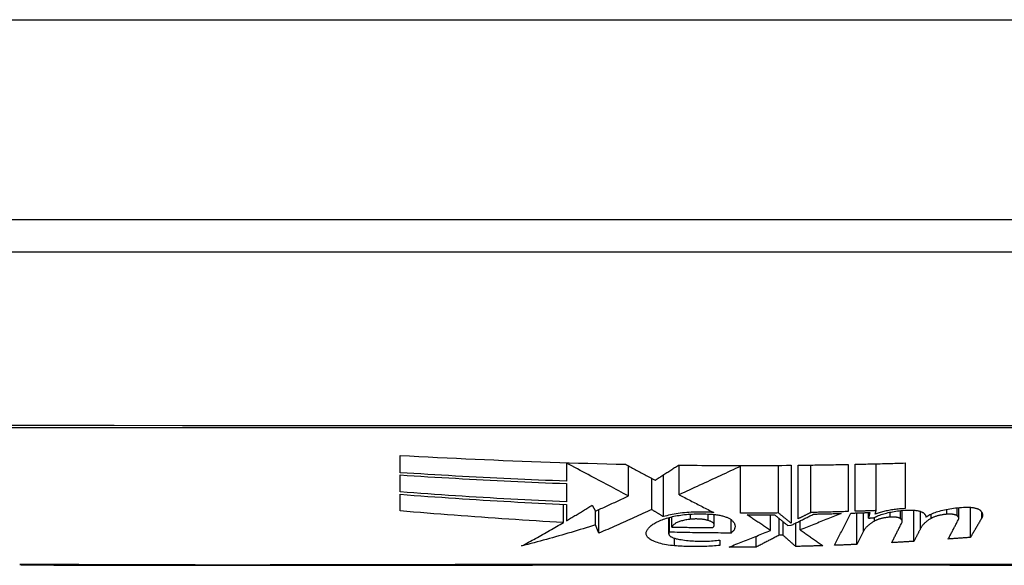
# Model space of a CAD drawing. Header units: inches. Extents: x 20 to 448, y 48 to 213.
# Tile 48 of 235: x 101.932 to 102.42, y 47.743 to 48.013. Entities that reach past the tile are written whole.
import ezdxf

# ---------------------------------------------------------------- set-up
doc = ezdxf.new("R2010")
doc.units = ezdxf.units.IN
doc.header["$MEASUREMENT"] = 0
doc.layers.add('Visible Edges(ANSI)', color=7, linetype='Continuous', lineweight=25)
doc.layers.add('Visible Tangent Edges(ANSI)', color=7, linetype='Continuous', lineweight=25)

msp = doc.modelspace()

# ---------------------------------------------------------------- linework, layer by layer
at = {"layer": 'Visible Edges(ANSI)'}
for p, q in [((103.61423, 47.91435), (62.00923, 47.91435)), ((101.86054, 47.8986), (102.71791, 47.8986)), ((102.12073, 47.78929), (102.12073, 47.79788)), ((102.20298, 47.79407), (102.20298, 47.79424)), ((102.20298, 47.79407), (102.20298, 47.78511)), ((102.23373, 47.77778), (102.23373, 47.79266)), ((102.25873, 47.77842), (102.25873, 47.79303)), ((102.28923, 47.79249), (102.28923, 47.79285)), ((102.28923, 47.76927), (102.28923, 47.79249)), ((102.30798, 47.76937), (102.30798, 47.79292)), ((102.31423, 47.79297), (102.31423, 47.76432)), ((102.31773, 47.7665), (102.31773, 47.79301)), ((102.32399, 47.76962), (102.32399, 47.79308)), ((102.34248, 47.79339), (102.34248, 47.77008)), ((102.34598, 47.77019), (102.34598, 47.79346)), ((102.35623, 47.77054), (102.35623, 47.7937)), ((102.37073, 47.7941), (102.37073, 47.77151)), ((102.12073, 47.77976), (102.12073, 47.78818)), ((102.24523, 47.77104), (102.24523, 47.78652)), ((102.25101, 47.76756), (102.25101, 47.78824)), ((102.20298, 47.78392), (102.20298, 47.77485)), ((102.12073, 47.7704), (102.12073, 47.7786)), ((102.20154, 47.76466), (102.20154, 47.77364)), ((102.20298, 47.77358), (102.20298, 47.76551)), ((102.21573, 47.77322), (102.21735, 47.7703)), ((102.21738, 47.76346), (102.21738, 47.77031)), ((102.21904, 47.75938), (102.21904, 47.77106)), ((102.35578, 47.76877), (102.35623, 47.77054)), ((102.3692, 47.7652), (102.3692, 47.77062)), ((102.37498, 47.75533), (102.37498, 47.77074)), ((102.39719, 47.76676), (102.39719, 47.77205)), ((102.40297, 47.7573), (102.40297, 47.77217)), ((102.25365, 47.75908), (102.25365, 47.76711)), ((102.25398, 47.75986), (102.25398, 47.7672)), ((102.25523, 47.76243), (102.25523, 47.76751)), ((102.27619, 47.76344), (102.27619, 47.76861)), ((102.28448, 47.75944), (102.28448, 47.76608)), ((102.30398, 47.76073), (102.30398, 47.7685)), ((102.30823, 47.75833), (102.30823, 47.76669)), ((102.31873, 47.761), (102.31873, 47.76552)), ((102.34673, 47.75381), (102.34673, 47.76939)), ((102.35323, 47.76962), (102.35253, 47.76685)), ((102.35253, 47.76685), (102.35253, 47.76959)), ((102.37828, 47.76174), (102.37828, 47.77011)), ((102.38348, 47.7667), (102.38348, 47.76882)), ((102.21904, 47.75938), (102.21738, 47.76346)), ((102.31023, 47.75836), (102.31023, 47.76507)), ((102.31248, 47.76326), (102.31423, 47.76328)), ((102.31648, 47.75281), (102.31648, 47.7644)), ((102.27898, 47.75597), (102.27898, 47.75334)), ((102.29698, 47.75254), (102.29698, 47.7579)), ((102.31023, 47.75836), (102.30823, 47.75833)), ((102.35003, 47.76035), (102.34673, 47.75381))]:
    msp.add_line(p, q, dxfattribs=at)
at = {"layer": 'Visible Edges(ANSI)', "flags": 128}
for points in [[(102.12073, 47.79788), (102.12536, 47.79763), (102.13, 47.79738), (102.13463, 47.79713), (102.13927, 47.79689), (102.14391, 47.79666), (102.14855, 47.79643), (102.15319, 47.79621), (102.15783, 47.796), (102.16247, 47.79579), (102.16711, 47.79558), (102.17176, 47.79539), (102.1764, 47.7952), (102.18105, 47.79501), (102.1857, 47.79484), (102.19035, 47.79467), (102.195, 47.79451), (102.19966, 47.79435), (102.20432, 47.7942), (102.20897, 47.79406), (102.21362, 47.79393), (102.21828, 47.7938), (102.22293, 47.79368), (102.22758, 47.79357), (102.23223, 47.79347)], [(102.23373, 47.77778), (102.23253, 47.77841), (102.23133, 47.77904), (102.23013, 47.77968), (102.22891, 47.78033), (102.22769, 47.78097), (102.22647, 47.78162), (102.22523, 47.78228), (102.22399, 47.78294), (102.22274, 47.7836), (102.22148, 47.78426), (102.22021, 47.78494), (102.21894, 47.78561), (102.21766, 47.78629), (102.21637, 47.78697), (102.21507, 47.78766), (102.21376, 47.78836), (102.21244, 47.78905), (102.21112, 47.78975), (102.20979, 47.79046), (102.20844, 47.79117), (102.20709, 47.79189), (102.20573, 47.79261), (102.20436, 47.79334), (102.20298, 47.79407)], [(102.23223, 47.79347), (102.2328, 47.79316), (102.23339, 47.79284), (102.23398, 47.79253), (102.23457, 47.79221), (102.23516, 47.79189), (102.23576, 47.79157), (102.23637, 47.79125), (102.23698, 47.79093), (102.23758, 47.7906), (102.2382, 47.79027), (102.23881, 47.78994), (102.23943, 47.78961), (102.24005, 47.78928), (102.24067, 47.78895), (102.24129, 47.78862), (102.24191, 47.78829), (102.24254, 47.78795), (102.24316, 47.78762), (102.24379, 47.78729), (102.24441, 47.78695), (102.24503, 47.78662), (102.24566, 47.78629), (102.24628, 47.78595), (102.2469, 47.78562)], [(102.2469, 47.78562), (102.24739, 47.78593), (102.24787, 47.78624), (102.24835, 47.78654), (102.24883, 47.78685), (102.24932, 47.78716), (102.2498, 47.78747), (102.25028, 47.78777), (102.25076, 47.78808), (102.25125, 47.78839), (102.25173, 47.7887), (102.25221, 47.78901), (102.2527, 47.78932), (102.25318, 47.78963), (102.25366, 47.78994), (102.25414, 47.79025), (102.25463, 47.79056), (102.25511, 47.79087), (102.25559, 47.79117), (102.25607, 47.79148), (102.25655, 47.79179), (102.25703, 47.7921), (102.25751, 47.79241), (102.25799, 47.79272), (102.25848, 47.79303)], [(102.25848, 47.79303), (102.2608, 47.79301), (102.26312, 47.79298), (102.26544, 47.79296), (102.26777, 47.79294), (102.27009, 47.79292), (102.27241, 47.79291), (102.27473, 47.79289), (102.27706, 47.79288), (102.27938, 47.79287), (102.2817, 47.79286), (102.28403, 47.79286), (102.28635, 47.79285), (102.28867, 47.79285), (102.291, 47.79285), (102.29332, 47.79286), (102.29564, 47.79286), (102.29796, 47.79287), (102.30029, 47.79288), (102.30261, 47.79289), (102.30493, 47.7929), (102.30726, 47.79291), (102.30958, 47.79293), (102.3119, 47.79295), (102.31423, 47.79297)], [(102.28923, 47.79249), (102.28798, 47.7919), (102.28673, 47.79132), (102.28547, 47.79073), (102.28421, 47.79014), (102.28295, 47.78955), (102.28169, 47.78897), (102.28042, 47.78838), (102.27915, 47.78779), (102.27788, 47.7872), (102.2766, 47.78661), (102.27533, 47.78602), (102.27405, 47.78543), (102.27277, 47.78484), (102.27149, 47.78425), (102.27021, 47.78366), (102.26893, 47.78307), (102.26765, 47.78249), (102.26638, 47.7819), (102.2651, 47.78132), (102.26382, 47.78073), (102.26254, 47.78015), (102.26127, 47.77958), (102.26, 47.779), (102.25873, 47.77842)], [(102.31773, 47.79301), (102.31876, 47.79302), (102.31979, 47.79303), (102.32082, 47.79304), (102.32185, 47.79305), (102.32288, 47.79307), (102.32392, 47.79308), (102.32495, 47.79309), (102.32598, 47.79311), (102.32701, 47.79312), (102.32804, 47.79314), (102.32907, 47.79315), (102.33011, 47.79317), (102.33114, 47.79319), (102.33217, 47.7932), (102.3332, 47.79322), (102.33423, 47.79324), (102.33526, 47.79325), (102.33629, 47.79327), (102.33732, 47.79329), (102.33835, 47.79331), (102.33938, 47.79333), (102.34041, 47.79335), (102.34144, 47.79337), (102.34248, 47.79339)], [(102.34598, 47.79346), (102.34701, 47.79348), (102.34804, 47.79351), (102.34907, 47.79353), (102.3501, 47.79355), (102.35113, 47.79358), (102.35216, 47.7936), (102.3532, 47.79362), (102.35423, 47.79365), (102.35526, 47.79367), (102.35629, 47.7937), (102.35732, 47.79373), (102.35835, 47.79375), (102.35939, 47.79378), (102.36042, 47.79381), (102.36145, 47.79383), (102.36248, 47.79386), (102.36351, 47.79389), (102.36454, 47.79392), (102.36557, 47.79395), (102.3666, 47.79398), (102.36763, 47.79401), (102.36866, 47.79404), (102.36969, 47.79407), (102.37073, 47.7941)], [(102.20298, 47.78511), (102.19954, 47.78524), (102.1961, 47.78537), (102.19266, 47.78551), (102.18923, 47.78565), (102.18579, 47.7858), (102.18236, 47.78595), (102.17893, 47.7861), (102.1755, 47.78626), (102.17207, 47.78642), (102.16864, 47.78659), (102.16521, 47.78676), (102.16178, 47.78693), (102.15836, 47.78711), (102.15493, 47.78729), (102.15151, 47.78748), (102.14809, 47.78766), (102.14466, 47.78786), (102.14124, 47.78805), (102.13782, 47.78825), (102.1344, 47.78845), (102.13098, 47.78866), (102.12756, 47.78887), (102.12414, 47.78908), (102.12073, 47.78929)], [(102.12073, 47.78818), (102.12415, 47.78796), (102.12758, 47.78774), (102.13101, 47.78753), (102.13444, 47.78732), (102.13787, 47.78712), (102.1413, 47.78691), (102.14473, 47.78671), (102.14816, 47.78652), (102.15159, 47.78633), (102.15501, 47.78614), (102.15844, 47.78595), (102.16186, 47.78577), (102.16529, 47.78559), (102.16871, 47.78542), (102.17214, 47.78525), (102.17556, 47.78509), (102.17898, 47.78493), (102.18241, 47.78477), (102.18584, 47.78462), (102.18926, 47.78447), (102.19269, 47.78432), (102.19612, 47.78419), (102.19954, 47.78405), (102.20298, 47.78392)], [(102.20298, 47.77485), (102.19953, 47.775), (102.19609, 47.77516), (102.19266, 47.77532), (102.18922, 47.77549), (102.18578, 47.77566), (102.18234, 47.77584), (102.17891, 47.77602), (102.17547, 47.77621), (102.17204, 47.7764), (102.16861, 47.7766), (102.16518, 47.7768), (102.16175, 47.77701), (102.15832, 47.77722), (102.15489, 47.77743), (102.15147, 47.77765), (102.14805, 47.77787), (102.14462, 47.77809), (102.1412, 47.77832), (102.13779, 47.77855), (102.13437, 47.77879), (102.13096, 47.77903), (102.12754, 47.77927), (102.12413, 47.77952), (102.12073, 47.77976)], [(102.12073, 47.7786), (102.12415, 47.77834), (102.12758, 47.77809), (102.131, 47.77784), (102.13443, 47.7776), (102.13786, 47.77736), (102.14128, 47.77712), (102.1447, 47.77689), (102.14813, 47.77666), (102.15155, 47.77643), (102.15498, 47.77621), (102.1584, 47.77599), (102.16183, 47.77578), (102.16525, 47.77557), (102.16868, 47.77537), (102.1721, 47.77517), (102.17553, 47.77497), (102.17896, 47.77478), (102.18239, 47.77459), (102.18582, 47.77441), (102.18925, 47.77424), (102.19268, 47.77406), (102.19611, 47.7739), (102.19954, 47.77374), (102.20298, 47.77358)], [(102.21735, 47.7703), (102.21804, 47.7706), (102.21872, 47.77091), (102.2194, 47.77122), (102.22009, 47.77152), (102.22077, 47.77183), (102.22145, 47.77214), (102.22214, 47.77245), (102.22282, 47.77276), (102.2235, 47.77307), (102.22419, 47.77338), (102.22487, 47.77369), (102.22555, 47.774), (102.22623, 47.77432), (102.22692, 47.77463), (102.2276, 47.77494), (102.22828, 47.77526), (102.22896, 47.77557), (102.22964, 47.77588), (102.23033, 47.7762), (102.23101, 47.77651), (102.23169, 47.77683), (102.23237, 47.77714), (102.23305, 47.77746), (102.23373, 47.77778)], [(102.25873, 47.77842), (102.25943, 47.77806), (102.26014, 47.77769), (102.26085, 47.77732), (102.26156, 47.77696), (102.26228, 47.77659), (102.26299, 47.77622), (102.26371, 47.77585), (102.26443, 47.77548), (102.26515, 47.77511), (102.26587, 47.77473), (102.26659, 47.77436), (102.26731, 47.77399), (102.26803, 47.77362), (102.26875, 47.77325), (102.26947, 47.77288), (102.2702, 47.7725), (102.27092, 47.77213), (102.27164, 47.77176), (102.27237, 47.77139), (102.27309, 47.77102), (102.27381, 47.77065), (102.27453, 47.77028), (102.27525, 47.76991), (102.27598, 47.76954)], [(102.20154, 47.76466), (102.19816, 47.76485), (102.19478, 47.76504), (102.19139, 47.76523), (102.18801, 47.76543), (102.18463, 47.76564), (102.18125, 47.76585), (102.17786, 47.76607), (102.17448, 47.76629), (102.1711, 47.76651), (102.16772, 47.76675), (102.16435, 47.76698), (102.16097, 47.76722), (102.1576, 47.76747), (102.15423, 47.76772), (102.15086, 47.76797), (102.1475, 47.76823), (102.14414, 47.76849), (102.14078, 47.76875), (102.13743, 47.76902), (102.13408, 47.76929), (102.13073, 47.76956), (102.12739, 47.76984), (102.12406, 47.77012), (102.12073, 47.7704)], [(102.20298, 47.76551), (102.20351, 47.76583), (102.20404, 47.76614), (102.20457, 47.76646), (102.2051, 47.76677), (102.20564, 47.76709), (102.20617, 47.76741), (102.2067, 47.76773), (102.20723, 47.76805), (102.20776, 47.76837), (102.2083, 47.76869), (102.20883, 47.76901), (102.20936, 47.76933), (102.20989, 47.76965), (102.21042, 47.76998), (102.21095, 47.7703), (102.21149, 47.77062), (102.21202, 47.77094), (102.21255, 47.77127), (102.21308, 47.77159), (102.21361, 47.77192), (102.21414, 47.77224), (102.21467, 47.77257), (102.2152, 47.77289), (102.21573, 47.77322)], [(102.24523, 47.77104), (102.24415, 47.77054), (102.24307, 47.77004), (102.24199, 47.76955), (102.2409, 47.76905), (102.23982, 47.76856), (102.23873, 47.76806), (102.23764, 47.76757), (102.23655, 47.76708), (102.23546, 47.76658), (102.23437, 47.76609), (102.23328, 47.7656), (102.23218, 47.76511), (102.23109, 47.76463), (102.22999, 47.76414), (102.2289, 47.76366), (102.2278, 47.76317), (102.22671, 47.76269), (102.22561, 47.76221), (102.22452, 47.76174), (102.22342, 47.76126), (102.22233, 47.76079), (102.22123, 47.76032), (102.22014, 47.75985), (102.21904, 47.75938)], [(102.25101, 47.76756), (102.25077, 47.76771), (102.25052, 47.76785), (102.25028, 47.768), (102.25004, 47.76815), (102.24979, 47.76829), (102.24955, 47.76844), (102.24931, 47.76858), (102.24906, 47.76873), (102.24882, 47.76888), (102.24858, 47.76902), (102.24834, 47.76917), (102.2481, 47.76931), (102.24785, 47.76946), (102.24761, 47.7696), (102.24737, 47.76975), (102.24713, 47.76989), (102.24689, 47.77003), (102.24665, 47.77018), (102.24641, 47.77032), (102.24618, 47.77047), (102.24594, 47.77061), (102.2457, 47.77075), (102.24546, 47.77089), (102.24523, 47.77104)], [(102.35623, 47.77054), (102.3558, 47.77052), (102.35537, 47.77051), (102.35494, 47.77049), (102.35452, 47.77048), (102.35409, 47.77046), (102.35366, 47.77045), (102.35324, 47.77043), (102.35281, 47.77042), (102.35238, 47.7704), (102.35195, 47.77039), (102.35153, 47.77037), (102.3511, 47.77036), (102.35067, 47.77034), (102.35025, 47.77033), (102.34982, 47.77031), (102.34939, 47.7703), (102.34897, 47.77028), (102.34854, 47.77027), (102.34811, 47.77026), (102.34768, 47.77024), (102.34726, 47.77023), (102.34683, 47.77021), (102.3464, 47.7702), (102.34598, 47.77019)], [(102.35494, 47.76695), (102.3554, 47.7672), (102.35589, 47.76744), (102.3564, 47.76768), (102.35694, 47.76792), (102.35751, 47.76815), (102.3581, 47.76837), (102.35872, 47.76858), (102.35937, 47.76879), (102.36003, 47.76899), (102.36072, 47.76918), (102.36143, 47.76936), (102.36216, 47.76954), (102.36291, 47.7697), (102.36368, 47.76985), (102.36446, 47.77), (102.36526, 47.77013), (102.36607, 47.77026), (102.36689, 47.77037), (102.36772, 47.77047), (102.36856, 47.77056), (102.36941, 47.77064), (102.37026, 47.7707), (102.37112, 47.77076), (102.37198, 47.7708)], [(102.37073, 47.77151), (102.37002, 47.77148), (102.36931, 47.77144), (102.36861, 47.7714), (102.36791, 47.77134), (102.36721, 47.77128), (102.36652, 47.77121), (102.36583, 47.77113), (102.36516, 47.77105), (102.36448, 47.77095), (102.36382, 47.77085), (102.36317, 47.77075), (102.36252, 47.77063), (102.36189, 47.77051), (102.36126, 47.77038), (102.36065, 47.77025), (102.36005, 47.7701), (102.35946, 47.76996), (102.35889, 47.7698), (102.35833, 47.76965), (102.35779, 47.76948), (102.35726, 47.76931), (102.35675, 47.76914), (102.35625, 47.76896), (102.35578, 47.76877)], [(102.37198, 47.7708), (102.37243, 47.77081), (102.37288, 47.77082), (102.37333, 47.77082), (102.37377, 47.77081), (102.37421, 47.77079), (102.37464, 47.77077), (102.37506, 47.77073), (102.37548, 47.77069), (102.37588, 47.77064), (102.37627, 47.77059), (102.37665, 47.77052), (102.37701, 47.77045), (102.37736, 47.77038), (102.37769, 47.77029), (102.378, 47.7702), (102.3783, 47.77011), (102.37858, 47.77001), (102.37884, 47.7699), (102.37908, 47.76979), (102.3793, 47.76967), (102.3795, 47.76955), (102.37968, 47.76943), (102.37984, 47.7693), (102.37998, 47.76917)], [(102.38098, 47.76738), (102.3814, 47.76768), (102.38187, 47.76798), (102.38238, 47.76827), (102.38292, 47.76855), (102.3835, 47.76883), (102.38411, 47.7691), (102.38476, 47.76937), (102.38543, 47.76962), (102.38614, 47.76987), (102.38688, 47.77011), (102.38765, 47.77034), (102.38845, 47.77056), (102.38927, 47.77077), (102.39012, 47.77096), (102.39099, 47.77115), (102.39188, 47.77132), (102.39278, 47.77148), (102.39371, 47.77163), (102.39465, 47.77176), (102.3956, 47.77188), (102.39656, 47.77198), (102.39752, 47.77208), (102.3985, 47.77215), (102.39948, 47.77221)], [(102.39948, 47.77221), (102.39993, 47.77224), (102.40039, 47.77225), (102.40085, 47.77226), (102.4013, 47.77225), (102.40175, 47.77224), (102.40219, 47.77223), (102.40262, 47.7722), (102.40304, 47.77217), (102.40345, 47.77212), (102.40385, 47.77208), (102.40424, 47.77202), (102.40461, 47.77196), (102.40497, 47.77189), (102.40531, 47.77181), (102.40564, 47.77173), (102.40595, 47.77164), (102.40624, 47.77155), (102.40651, 47.77145), (102.40676, 47.77134), (102.407, 47.77123), (102.40721, 47.77112), (102.4074, 47.771), (102.40757, 47.77088), (102.40773, 47.77075)], [(102.40773, 47.77075), (102.40788, 47.7706), (102.40803, 47.77045), (102.40817, 47.7703), (102.4083, 47.77014), (102.40841, 47.76999), (102.40852, 47.76983), (102.40861, 47.76967), (102.40869, 47.76951), (102.40876, 47.76935), (102.40882, 47.76919), (102.40887, 47.76903), (102.40891, 47.76886), (102.40894, 47.7687), (102.40896, 47.76853), (102.40896, 47.76837), (102.40896, 47.7682), (102.40894, 47.76804), (102.40891, 47.76787), (102.40887, 47.7677), (102.40883, 47.76753), (102.40877, 47.76736), (102.4087, 47.76719), (102.40861, 47.76703), (102.40852, 47.76686)], [(102.24248, 47.75949), (102.24255, 47.75984), (102.24266, 47.76018), (102.2428, 47.76052), (102.24296, 47.76086), (102.24316, 47.7612), (102.24339, 47.76153), (102.24365, 47.76186), (102.24394, 47.76219), (102.24426, 47.76251), (102.24461, 47.76283), (102.24499, 47.76315), (102.24539, 47.76346), (102.24583, 47.76377), (102.2463, 47.76407), (102.2468, 47.76437), (102.24732, 47.76466), (102.24787, 47.76495), (102.24845, 47.76523), (102.24905, 47.7655), (102.24969, 47.76577), (102.25035, 47.76603), (102.25103, 47.76628), (102.25174, 47.76653), (102.25248, 47.76677)], [(102.27598, 47.76954), (102.27487, 47.76963), (102.27376, 47.7697), (102.27264, 47.76976), (102.27152, 47.7698), (102.27039, 47.76983), (102.26926, 47.76985), (102.26813, 47.76984), (102.267, 47.76982), (102.26588, 47.76979), (102.26476, 47.76974), (102.26366, 47.76968), (102.26257, 47.7696), (102.26149, 47.7695), (102.26042, 47.76939), (102.25937, 47.76927), (102.25835, 47.76913), (102.25734, 47.76898), (102.25636, 47.76881), (102.2554, 47.76864), (102.25447, 47.76845), (102.25356, 47.76824), (102.25268, 47.76803), (102.25183, 47.7678), (102.25101, 47.76756)], [(102.25248, 47.76677), (102.25318, 47.76698), (102.2539, 47.76718), (102.25465, 47.76738), (102.25543, 47.76756), (102.25622, 47.76773), (102.25704, 47.76789), (102.25788, 47.76805), (102.25874, 47.76819), (102.25962, 47.76832), (102.26052, 47.76843), (102.26143, 47.76854), (102.26235, 47.76863), (102.26329, 47.76871), (102.26423, 47.76878), (102.26519, 47.76884), (102.26616, 47.76888), (102.26713, 47.76891), (102.26811, 47.76893), (102.26909, 47.76894), (102.27007, 47.76893), (102.27105, 47.76891), (102.27203, 47.76888), (102.27301, 47.76883), (102.27398, 47.76877)], [(102.26448, 47.76626), (102.26385, 47.76619), (102.26325, 47.76611), (102.26265, 47.76602), (102.26207, 47.76592), (102.26151, 47.7658), (102.26097, 47.76568), (102.26044, 47.76556), (102.25994, 47.76542), (102.25946, 47.76528), (102.25899, 47.76512), (102.25856, 47.76497), (102.25814, 47.7648), (102.25775, 47.76463), (102.25739, 47.76445), (102.25705, 47.76427), (102.25674, 47.76408), (102.25645, 47.76388), (102.25619, 47.76369), (102.25596, 47.76349), (102.25576, 47.76328), (102.25558, 47.76307), (102.25544, 47.76286), (102.25532, 47.76265), (102.25523, 47.76243)], [(102.27323, 47.76563), (102.27292, 47.76572), (102.27261, 47.7658), (102.27229, 47.76587), (102.27196, 47.76594), (102.27162, 47.76601), (102.27128, 47.76607), (102.27093, 47.76613), (102.27057, 47.76618), (102.2702, 47.76623), (102.26983, 47.76627), (102.26945, 47.7663), (102.26907, 47.76633), (102.26869, 47.76636), (102.2683, 47.76638), (102.26791, 47.76639), (102.26752, 47.7664), (102.26713, 47.7664), (102.26675, 47.7664), (102.26636, 47.76639), (102.26597, 47.76638), (102.26559, 47.76636), (102.26522, 47.76633), (102.26484, 47.7663), (102.26448, 47.76626)], [(102.27523, 47.76212), (102.27543, 47.76226), (102.27562, 47.76241), (102.27578, 47.76256), (102.27591, 47.76271), (102.27602, 47.76286), (102.2761, 47.76302), (102.27616, 47.76318), (102.27619, 47.76334), (102.27619, 47.7635), (102.27617, 47.76366), (102.27612, 47.76382), (102.27604, 47.76398), (102.27594, 47.76413), (102.27582, 47.76429), (102.27566, 47.76444), (102.27549, 47.76459), (102.27528, 47.76474), (102.27506, 47.76488), (102.27481, 47.76502), (102.27453, 47.76515), (102.27424, 47.76528), (102.27392, 47.7654), (102.27358, 47.76552), (102.27323, 47.76563)], [(102.27398, 47.76877), (102.27455, 47.76874), (102.27512, 47.76871), (102.27568, 47.76866), (102.27624, 47.76861), (102.27679, 47.76855), (102.27733, 47.76848), (102.27786, 47.7684), (102.27838, 47.76832), (102.27889, 47.76822), (102.27938, 47.76812), (102.27986, 47.76801), (102.28032, 47.7679), (102.28077, 47.76778), (102.2812, 47.76765), (102.28162, 47.76751), (102.28202, 47.76738), (102.28239, 47.76723), (102.28275, 47.76708), (102.28309, 47.76692), (102.28341, 47.76676), (102.28371, 47.7666), (102.28399, 47.76643), (102.28424, 47.76626), (102.28448, 47.76608)], [(102.28448, 47.76608), (102.28479, 47.76582), (102.28508, 47.76555), (102.28535, 47.76528), (102.28559, 47.76501), (102.28579, 47.76473), (102.28598, 47.76445), (102.28613, 47.76417), (102.28626, 47.76389), (102.28635, 47.76361), (102.28642, 47.76332), (102.28647, 47.76304), (102.28648, 47.76275), (102.28647, 47.76247), (102.28642, 47.76218), (102.28635, 47.7619), (102.28626, 47.76162), (102.28613, 47.76134), (102.28598, 47.76106), (102.28579, 47.76078), (102.28558, 47.76051), (102.28535, 47.76023), (102.28508, 47.75997), (102.28479, 47.7597), (102.28448, 47.75944)], [(102.30798, 47.76937), (102.30719, 47.76936), (102.30641, 47.76936), (102.30563, 47.76935), (102.30485, 47.76934), (102.30407, 47.76933), (102.30329, 47.76933), (102.30251, 47.76932), (102.30172, 47.76932), (102.30094, 47.76931), (102.30016, 47.76931), (102.29938, 47.7693), (102.2986, 47.7693), (102.29782, 47.76929), (102.29704, 47.76929), (102.29626, 47.76929), (102.29547, 47.76928), (102.29469, 47.76928), (102.29391, 47.76928), (102.29313, 47.76928), (102.29235, 47.76927), (102.29157, 47.76927), (102.29079, 47.76927), (102.29001, 47.76927), (102.28923, 47.76927)], [(102.29248, 47.76844), (102.29304, 47.76844), (102.2936, 47.76845), (102.29416, 47.76845), (102.29472, 47.76845), (102.29529, 47.76845), (102.29585, 47.76845), (102.29641, 47.76845), (102.29697, 47.76846), (102.29754, 47.76846), (102.2981, 47.76846), (102.29866, 47.76847), (102.29922, 47.76847), (102.29979, 47.76847), (102.30035, 47.76848), (102.30091, 47.76848), (102.30147, 47.76848), (102.30204, 47.76849), (102.3026, 47.76849), (102.30316, 47.7685), (102.30372, 47.7685), (102.30429, 47.76851), (102.30485, 47.76851), (102.30541, 47.76852), (102.30598, 47.76852)], [(102.30398, 47.76073), (102.3035, 47.76105), (102.30302, 47.76137), (102.30254, 47.76169), (102.30206, 47.76201), (102.30157, 47.76233), (102.30109, 47.76265), (102.30061, 47.76297), (102.30013, 47.76329), (102.29965, 47.76361), (102.29917, 47.76394), (102.29869, 47.76426), (102.29821, 47.76458), (102.29773, 47.7649), (102.29725, 47.76523), (102.29677, 47.76555), (102.29629, 47.76587), (102.29581, 47.76619), (102.29534, 47.76651), (102.29486, 47.76684), (102.29438, 47.76716), (102.2939, 47.76748), (102.29343, 47.7678), (102.29295, 47.76812), (102.29248, 47.76844)], [(102.30598, 47.76852), (102.30625, 47.7683), (102.30652, 47.76808), (102.30679, 47.76786), (102.30706, 47.76764), (102.30733, 47.76742), (102.3076, 47.7672), (102.30787, 47.76698), (102.30814, 47.76676), (102.30841, 47.76654), (102.30868, 47.76633), (102.30895, 47.76611), (102.30922, 47.76589), (102.30949, 47.76567), (102.30976, 47.76545), (102.31004, 47.76523), (102.31031, 47.76501), (102.31058, 47.76479), (102.31085, 47.76457), (102.31112, 47.76435), (102.31139, 47.76413), (102.31166, 47.76391), (102.31193, 47.76369), (102.3122, 47.76347), (102.31248, 47.76326)], [(102.31423, 47.76432), (102.31396, 47.76453), (102.3137, 47.76474), (102.31344, 47.76495), (102.31318, 47.76516), (102.31292, 47.76537), (102.31266, 47.76558), (102.3124, 47.76579), (102.31214, 47.766), (102.31188, 47.76621), (102.31162, 47.76642), (102.31136, 47.76663), (102.3111, 47.76684), (102.31084, 47.76705), (102.31058, 47.76726), (102.31032, 47.76747), (102.31006, 47.76768), (102.30979, 47.7679), (102.30953, 47.76811), (102.30927, 47.76832), (102.30901, 47.76853), (102.30875, 47.76874), (102.30849, 47.76895), (102.30823, 47.76916), (102.30798, 47.76937)], [(102.31423, 47.76328), (102.31469, 47.76351), (102.31516, 47.76374), (102.31562, 47.76397), (102.31609, 47.76421), (102.31655, 47.76444), (102.31702, 47.76467), (102.31748, 47.7649), (102.31795, 47.76513), (102.31841, 47.76536), (102.31888, 47.76559), (102.31934, 47.76582), (102.31981, 47.76606), (102.32027, 47.76629), (102.32074, 47.76652), (102.3212, 47.76675), (102.32166, 47.76698), (102.32213, 47.76721), (102.32259, 47.76744), (102.32305, 47.76767), (102.32351, 47.7679), (102.32397, 47.76813), (102.32443, 47.76836), (102.32489, 47.76859), (102.32535, 47.76882)], [(102.32399, 47.76962), (102.32373, 47.76949), (102.32347, 47.76936), (102.32321, 47.76923), (102.32295, 47.7691), (102.32269, 47.76897), (102.32243, 47.76884), (102.32217, 47.76871), (102.32191, 47.76858), (102.32165, 47.76845), (102.32138, 47.76832), (102.32112, 47.76819), (102.32086, 47.76806), (102.3206, 47.76793), (102.32034, 47.7678), (102.32008, 47.76767), (102.31982, 47.76754), (102.31956, 47.76741), (102.31929, 47.76728), (102.31903, 47.76715), (102.31877, 47.76702), (102.31851, 47.76689), (102.31825, 47.76676), (102.31799, 47.76663), (102.31773, 47.7665)], [(102.33898, 47.76916), (102.33815, 47.76882), (102.33732, 47.76849), (102.33649, 47.76815), (102.33566, 47.76781), (102.33483, 47.76748), (102.33399, 47.76714), (102.33315, 47.7668), (102.33231, 47.76646), (102.33146, 47.76612), (102.33062, 47.76578), (102.32977, 47.76544), (102.32893, 47.76509), (102.32808, 47.76475), (102.32723, 47.76441), (102.32638, 47.76407), (102.32553, 47.76373), (102.32467, 47.76338), (102.32382, 47.76304), (102.32297, 47.7627), (102.32212, 47.76236), (102.32127, 47.76202), (102.32042, 47.76168), (102.31957, 47.76134), (102.31873, 47.761)], [(102.34248, 47.77008), (102.34171, 47.77006), (102.34094, 47.77003), (102.34017, 47.77001), (102.3394, 47.76999), (102.33863, 47.76997), (102.33786, 47.76995), (102.33709, 47.76992), (102.33632, 47.7699), (102.33555, 47.76988), (102.33478, 47.76986), (102.33401, 47.76984), (102.33324, 47.76982), (102.33247, 47.76981), (102.3317, 47.76979), (102.33093, 47.76977), (102.33016, 47.76975), (102.32939, 47.76973), (102.32862, 47.76972), (102.32784, 47.7697), (102.32707, 47.76968), (102.3263, 47.76967), (102.32553, 47.76965), (102.32476, 47.76963), (102.32399, 47.76962)], [(102.32535, 47.76882), (102.32592, 47.76883), (102.32649, 47.76884), (102.32705, 47.76886), (102.32762, 47.76887), (102.32819, 47.76888), (102.32876, 47.76889), (102.32933, 47.76891), (102.32989, 47.76892), (102.33046, 47.76893), (102.33103, 47.76895), (102.3316, 47.76896), (102.33217, 47.76898), (102.33273, 47.76899), (102.3333, 47.769), (102.33387, 47.76902), (102.33444, 47.76903), (102.335, 47.76905), (102.33557, 47.76906), (102.33614, 47.76908), (102.33671, 47.76909), (102.33727, 47.76911), (102.33784, 47.76912), (102.33841, 47.76914), (102.33898, 47.76916)], [(102.33573, 47.75337), (102.33606, 47.75403), (102.33639, 47.7547), (102.33673, 47.75536), (102.33706, 47.75602), (102.33739, 47.75669), (102.33773, 47.75735), (102.33806, 47.75802), (102.3384, 47.75868), (102.33873, 47.75935), (102.33907, 47.76001), (102.3394, 47.76068), (102.33974, 47.76134), (102.34007, 47.76201), (102.34041, 47.76267), (102.34074, 47.76333), (102.34108, 47.764), (102.34141, 47.76466), (102.34175, 47.76533), (102.34208, 47.76599), (102.34241, 47.76665), (102.34275, 47.76732), (102.34308, 47.76798), (102.34342, 47.76864), (102.34375, 47.7693)], [(102.34375, 47.7693), (102.34414, 47.76931), (102.34454, 47.76932), (102.34493, 47.76934), (102.34533, 47.76935), (102.34572, 47.76936), (102.34612, 47.76937), (102.34651, 47.76939), (102.34691, 47.7694), (102.3473, 47.76941), (102.3477, 47.76943), (102.34809, 47.76944), (102.34849, 47.76945), (102.34888, 47.76947), (102.34928, 47.76948), (102.34967, 47.76949), (102.35007, 47.76951), (102.35046, 47.76952), (102.35086, 47.76953), (102.35125, 47.76955), (102.35165, 47.76956), (102.35204, 47.76957), (102.35244, 47.76959), (102.35283, 47.7696), (102.35323, 47.76962)], [(102.35253, 47.76685), (102.35263, 47.76686), (102.35273, 47.76686), (102.35283, 47.76686), (102.35293, 47.76687), (102.35303, 47.76687), (102.35313, 47.76688), (102.35323, 47.76688), (102.35333, 47.76688), (102.35343, 47.76689), (102.35353, 47.76689), (102.35363, 47.7669), (102.35373, 47.7669), (102.35383, 47.7669), (102.35393, 47.76691), (102.35404, 47.76691), (102.35414, 47.76691), (102.35424, 47.76692), (102.35434, 47.76692), (102.35444, 47.76693), (102.35454, 47.76693), (102.35464, 47.76693), (102.35474, 47.76694), (102.35484, 47.76694), (102.35494, 47.76695)], [(102.36324, 47.76732), (102.36284, 47.76729), (102.36244, 47.76725), (102.36205, 47.7672), (102.36166, 47.76716), (102.36128, 47.7671), (102.3609, 47.76704), (102.36053, 47.76698), (102.36016, 47.76692), (102.3598, 47.76684), (102.35945, 47.76677), (102.3591, 47.76669), (102.35876, 47.76661), (102.35843, 47.76652), (102.35811, 47.76643), (102.3578, 47.76633), (102.3575, 47.76624), (102.35721, 47.76614), (102.35693, 47.76603), (102.35666, 47.76593), (102.3564, 47.76582), (102.35615, 47.76571), (102.35591, 47.76559), (102.35569, 47.76548), (102.35548, 47.76536)], [(102.36835, 47.76654), (102.36824, 47.76662), (102.36812, 47.76669), (102.36798, 47.76676), (102.36784, 47.76682), (102.36768, 47.76689), (102.36752, 47.76695), (102.36734, 47.767), (102.36715, 47.76706), (102.36695, 47.76711), (102.36675, 47.76715), (102.36653, 47.76719), (102.36631, 47.76723), (102.36608, 47.76726), (102.36584, 47.76729), (102.36559, 47.76732), (102.36534, 47.76734), (102.36509, 47.76735), (102.36483, 47.76736), (102.36457, 47.76737), (102.3643, 47.76737), (102.36404, 47.76736), (102.36377, 47.76735), (102.3635, 47.76734), (102.36324, 47.76732)], [(102.36904, 47.7646), (102.36908, 47.76468), (102.36912, 47.76477), (102.36915, 47.76485), (102.36917, 47.76494), (102.36919, 47.76502), (102.3692, 47.7651), (102.3692, 47.76519), (102.3692, 47.76527), (102.36919, 47.76536), (102.36918, 47.76544), (102.36916, 47.76552), (102.36913, 47.7656), (102.3691, 47.76569), (102.36906, 47.76577), (102.36901, 47.76585), (102.36896, 47.76593), (102.36891, 47.76601), (102.36885, 47.76609), (102.36878, 47.76617), (102.3687, 47.76624), (102.36862, 47.76632), (102.36854, 47.7664), (102.36844, 47.76647), (102.36835, 47.76654)], [(102.38348, 47.7667), (102.38315, 47.7665), (102.38283, 47.7663), (102.38253, 47.7661), (102.38223, 47.7659), (102.38194, 47.7657), (102.38166, 47.7655), (102.38139, 47.76529), (102.38113, 47.76509), (102.38088, 47.76488), (102.38064, 47.76468), (102.38041, 47.76447), (102.38019, 47.76426), (102.37998, 47.76405), (102.37977, 47.76385), (102.37958, 47.76364), (102.3794, 47.76343), (102.37922, 47.76322), (102.37906, 47.76301), (102.37891, 47.7628), (102.37876, 47.76259), (102.37863, 47.76237), (102.3785, 47.76216), (102.37839, 47.76195), (102.37828, 47.76174)], [(102.37998, 47.76917), (102.38004, 47.7691), (102.38011, 47.76903), (102.38017, 47.76895), (102.38023, 47.76888), (102.38029, 47.76881), (102.38035, 47.76874), (102.3804, 47.76866), (102.38045, 47.76859), (102.3805, 47.76852), (102.38055, 47.76844), (102.38059, 47.76837), (102.38064, 47.76829), (102.38068, 47.76822), (102.38072, 47.76814), (102.38075, 47.76807), (102.38079, 47.76799), (102.38082, 47.76792), (102.38085, 47.76784), (102.38087, 47.76777), (102.3809, 47.76769), (102.38092, 47.76761), (102.38094, 47.76754), (102.38096, 47.76746), (102.38098, 47.76738)], [(102.39123, 47.76873), (102.39083, 47.76869), (102.39043, 47.76865), (102.39004, 47.7686), (102.38965, 47.76854), (102.38927, 47.76849), (102.38889, 47.76842), (102.38852, 47.76836), (102.38815, 47.76829), (102.38779, 47.76821), (102.38744, 47.76813), (102.38709, 47.76805), (102.38676, 47.76796), (102.38643, 47.76788), (102.38611, 47.76778), (102.3858, 47.76769), (102.3855, 47.76759), (102.3852, 47.76748), (102.38492, 47.76738), (102.38465, 47.76727), (102.3844, 47.76716), (102.38415, 47.76705), (102.38391, 47.76693), (102.38369, 47.76682), (102.38348, 47.7667)], [(102.39634, 47.76805), (102.39623, 47.76812), (102.39611, 47.76819), (102.39598, 47.76825), (102.39583, 47.76831), (102.39568, 47.76837), (102.39551, 47.76843), (102.39533, 47.76848), (102.39514, 47.76853), (102.39494, 47.76858), (102.39474, 47.76862), (102.39452, 47.76865), (102.3943, 47.76869), (102.39406, 47.76872), (102.39383, 47.76874), (102.39358, 47.76876), (102.39333, 47.76878), (102.39307, 47.76879), (102.39281, 47.76879), (102.39255, 47.76879), (102.39229, 47.76879), (102.39202, 47.76878), (102.39176, 47.76877), (102.39149, 47.76875), (102.39123, 47.76873)], [(102.39197, 47.75647), (102.39218, 47.75688), (102.39239, 47.75728), (102.3926, 47.75768), (102.39281, 47.75808), (102.39302, 47.75849), (102.39324, 47.75889), (102.39345, 47.75929), (102.39366, 47.7597), (102.39387, 47.7601), (102.39408, 47.76051), (102.39429, 47.76091), (102.3945, 47.76131), (102.39472, 47.76172), (102.39493, 47.76212), (102.39514, 47.76253), (102.39535, 47.76293), (102.39556, 47.76334), (102.39577, 47.76374), (102.39598, 47.76415), (102.39619, 47.76455), (102.39641, 47.76495), (102.39662, 47.76536), (102.39683, 47.76576), (102.39704, 47.76617)], [(102.39704, 47.76617), (102.39708, 47.76625), (102.39711, 47.76633), (102.39714, 47.76641), (102.39716, 47.7665), (102.39718, 47.76658), (102.39719, 47.76666), (102.39719, 47.76674), (102.39719, 47.76682), (102.39718, 47.76691), (102.39717, 47.76699), (102.39715, 47.76707), (102.39712, 47.76715), (102.39709, 47.76723), (102.39705, 47.7673), (102.39701, 47.76738), (102.39696, 47.76746), (102.3969, 47.76754), (102.39684, 47.76761), (102.39677, 47.76769), (102.3967, 47.76776), (102.39662, 47.76783), (102.39653, 47.76791), (102.39644, 47.76798), (102.39634, 47.76805)], [(102.40852, 47.76686), (102.40829, 47.76646), (102.40806, 47.76606), (102.40783, 47.76566), (102.4076, 47.76526), (102.40737, 47.76486), (102.40714, 47.76446), (102.4069, 47.76406), (102.40667, 47.76367), (102.40644, 47.76327), (102.40621, 47.76287), (102.40598, 47.76247), (102.40575, 47.76207), (102.40551, 47.76167), (102.40528, 47.76127), (102.40505, 47.76087), (102.40482, 47.76048), (102.40459, 47.76008), (102.40436, 47.75968), (102.40413, 47.75928), (102.40389, 47.75888), (102.40366, 47.75849), (102.40343, 47.75809), (102.4032, 47.75769), (102.40297, 47.7573)], [(102.18085, 47.75306), (102.18171, 47.75352), (102.18258, 47.75398), (102.18344, 47.75444), (102.18431, 47.75491), (102.18517, 47.75538), (102.18604, 47.75585), (102.18691, 47.75633), (102.18777, 47.7568), (102.18864, 47.75728), (102.1895, 47.75776), (102.19037, 47.75824), (102.19123, 47.75873), (102.19209, 47.75921), (102.19296, 47.7597), (102.19382, 47.76019), (102.19468, 47.76068), (102.19554, 47.76118), (102.1964, 47.76167), (102.19726, 47.76217), (102.19812, 47.76266), (102.19897, 47.76316), (102.19983, 47.76366), (102.20069, 47.76416), (102.20154, 47.76466)], [(102.21738, 47.76346), (102.21587, 47.76299), (102.21436, 47.76252), (102.21285, 47.76206), (102.21133, 47.7616), (102.20982, 47.76114), (102.2083, 47.76068), (102.20678, 47.76023), (102.20527, 47.75978), (102.20375, 47.75933), (102.20222, 47.75889), (102.2007, 47.75845), (102.19918, 47.75801), (102.19766, 47.75758), (102.19613, 47.75715), (102.19461, 47.75672), (102.19308, 47.7563), (102.19155, 47.75588), (102.19003, 47.75547), (102.1885, 47.75506), (102.18697, 47.75465), (102.18544, 47.75424), (102.18391, 47.75384), (102.18238, 47.75345), (102.18085, 47.75306)], [(102.25523, 47.76243), (102.25606, 47.76241), (102.25689, 47.7624), (102.25773, 47.76238), (102.25856, 47.76236), (102.25939, 47.76235), (102.26023, 47.76233), (102.26106, 47.76231), (102.26189, 47.7623), (102.26273, 47.76228), (102.26356, 47.76227), (102.26439, 47.76226), (102.26523, 47.76224), (102.26606, 47.76223), (102.26689, 47.76222), (102.26773, 47.76221), (102.26856, 47.76219), (102.26939, 47.76218), (102.27023, 47.76217), (102.27106, 47.76216), (102.27189, 47.76215), (102.27273, 47.76214), (102.27356, 47.76213), (102.27439, 47.76213), (102.27523, 47.76212)], [(102.28348, 47.75253), (102.28433, 47.75286), (102.28519, 47.7532), (102.28604, 47.75354), (102.2869, 47.75388), (102.28776, 47.75422), (102.28862, 47.75456), (102.28948, 47.7549), (102.29033, 47.75524), (102.29119, 47.75558), (102.29205, 47.75592), (102.29291, 47.75626), (102.29376, 47.75661), (102.29462, 47.75695), (102.29548, 47.75729), (102.29633, 47.75764), (102.29719, 47.75798), (102.29804, 47.75832), (102.29889, 47.75867), (102.29974, 47.75901), (102.30059, 47.75935), (102.30144, 47.7597), (102.30229, 47.76004), (102.30313, 47.76038), (102.30398, 47.76073)], [(102.31873, 47.761), (102.31919, 47.76067), (102.31966, 47.76034), (102.32012, 47.76002), (102.32059, 47.75969), (102.32106, 47.75936), (102.32153, 47.75903), (102.32199, 47.75871), (102.32246, 47.75838), (102.32293, 47.75805), (102.3234, 47.75772), (102.32387, 47.7574), (102.32434, 47.75707), (102.32481, 47.75674), (102.32528, 47.75642), (102.32575, 47.75609), (102.32622, 47.75577), (102.32669, 47.75544), (102.32716, 47.75512), (102.32763, 47.75479), (102.3281, 47.75447), (102.32857, 47.75414), (102.32904, 47.75382), (102.32951, 47.7535), (102.32998, 47.75317)], [(102.35548, 47.76536), (102.35514, 47.76516), (102.35481, 47.76496), (102.35449, 47.76476), (102.35419, 47.76456), (102.35389, 47.76436), (102.3536, 47.76415), (102.35332, 47.76395), (102.35305, 47.76374), (102.35278, 47.76354), (102.35253, 47.76333), (102.35229, 47.76312), (102.35206, 47.76291), (102.35184, 47.7627), (102.35162, 47.76249), (102.35142, 47.76228), (102.35123, 47.76207), (102.35104, 47.76185), (102.35087, 47.76164), (102.3507, 47.76143), (102.35055, 47.76121), (102.3504, 47.761), (102.35027, 47.76078), (102.35015, 47.76056), (102.35003, 47.76035)], [(102.36398, 47.75468), (102.36419, 47.75509), (102.3644, 47.7555), (102.36461, 47.75592), (102.36482, 47.75633), (102.36503, 47.75674), (102.36524, 47.75715), (102.36545, 47.75757), (102.36567, 47.75798), (102.36588, 47.7584), (102.36609, 47.75881), (102.3663, 47.75922), (102.36651, 47.75964), (102.36672, 47.76005), (102.36693, 47.76046), (102.36715, 47.76088), (102.36736, 47.76129), (102.36757, 47.76171), (102.36778, 47.76212), (102.36799, 47.76253), (102.3682, 47.76295), (102.36841, 47.76336), (102.36862, 47.76377), (102.36883, 47.76418), (102.36904, 47.7646)], [(102.37828, 47.76174), (102.37814, 47.76147), (102.37801, 47.76121), (102.37787, 47.76094), (102.37773, 47.76067), (102.37759, 47.7604), (102.37746, 47.76014), (102.37732, 47.75987), (102.37718, 47.7596), (102.37704, 47.75934), (102.3769, 47.75907), (102.37677, 47.7588), (102.37663, 47.75853), (102.37649, 47.75827), (102.37635, 47.758), (102.37622, 47.75773), (102.37608, 47.75746), (102.37594, 47.7572), (102.3758, 47.75693), (102.37566, 47.75666), (102.37553, 47.7564), (102.37539, 47.75613), (102.37525, 47.75586), (102.37511, 47.75559), (102.37498, 47.75533)], [(102.25648, 47.75312), (102.25544, 47.75321), (102.25443, 47.75332), (102.25343, 47.75346), (102.25246, 47.75362), (102.25152, 47.7538), (102.25061, 47.75399), (102.24973, 47.75421), (102.2489, 47.75444), (102.2481, 47.75469), (102.24736, 47.75495), (102.24665, 47.75523), (102.246, 47.75552), (102.2454, 47.75581), (102.24485, 47.75612), (102.24435, 47.75644), (102.24391, 47.75677), (102.24353, 47.7571), (102.2432, 47.75743), (102.24293, 47.75777), (102.24272, 47.75811), (102.24257, 47.75846), (102.24248, 47.7588), (102.24245, 47.75915), (102.24248, 47.75949)], [(102.25398, 47.75986), (102.25386, 47.7597), (102.25376, 47.75955), (102.2537, 47.75939), (102.25366, 47.75923), (102.25365, 47.75907), (102.25366, 47.7589), (102.25371, 47.75874), (102.25378, 47.75858), (102.25387, 47.75842), (102.254, 47.75826), (102.25415, 47.7581), (102.25432, 47.75795), (102.25452, 47.75779), (102.25475, 47.75765), (102.255, 47.7575), (102.25527, 47.75736), (102.25557, 47.75723), (102.25589, 47.7571), (102.25623, 47.75697), (102.2566, 47.75685), (102.25698, 47.75674), (102.25738, 47.75664), (102.25779, 47.75655), (102.25823, 47.75646)], [(102.28448, 47.75944), (102.2832, 47.75944), (102.28193, 47.75945), (102.28066, 47.75945), (102.27939, 47.75946), (102.27812, 47.75947), (102.27685, 47.75948), (102.27558, 47.75949), (102.2743, 47.7595), (102.27303, 47.75952), (102.27176, 47.75953), (102.27049, 47.75955), (102.26922, 47.75957), (102.26795, 47.75958), (102.26668, 47.7596), (102.26541, 47.75962), (102.26414, 47.75965), (102.26287, 47.75967), (102.26159, 47.75969), (102.26032, 47.75972), (102.25905, 47.75974), (102.25778, 47.75977), (102.25651, 47.7598), (102.25524, 47.75983), (102.25398, 47.75986)], [(102.25823, 47.75646), (102.25903, 47.75631), (102.25985, 47.75618), (102.26068, 47.75605), (102.26152, 47.75594), (102.26237, 47.75583), (102.26323, 47.75574), (102.2641, 47.75566), (102.26498, 47.75559), (102.26586, 47.75552), (102.26675, 47.75547), (102.26764, 47.75543), (102.26853, 47.75541), (102.26942, 47.75539), (102.27032, 47.75539), (102.27121, 47.75539), (102.2721, 47.75541), (102.27299, 47.75544), (102.27387, 47.75548), (102.27474, 47.75554), (102.27561, 47.7556), (102.27647, 47.75568), (102.27731, 47.75576), (102.27815, 47.75586), (102.27898, 47.75597)], [(102.30823, 47.75833), (102.30776, 47.75809), (102.30729, 47.75785), (102.30683, 47.75761), (102.30636, 47.75737), (102.3059, 47.75713), (102.30543, 47.75688), (102.30496, 47.75664), (102.30449, 47.7564), (102.30402, 47.75616), (102.30355, 47.75592), (102.30309, 47.75568), (102.30262, 47.75543), (102.30215, 47.75519), (102.30168, 47.75495), (102.30121, 47.75471), (102.30074, 47.75447), (102.30027, 47.75423), (102.2998, 47.75398), (102.29933, 47.75374), (102.29885, 47.7535), (102.29838, 47.75326), (102.29791, 47.75302), (102.29744, 47.75278), (102.29698, 47.75254)], [(102.31648, 47.75281), (102.31621, 47.75304), (102.31595, 47.75327), (102.31569, 47.7535), (102.31543, 47.75373), (102.31517, 47.75396), (102.31491, 47.75419), (102.31465, 47.75443), (102.31439, 47.75466), (102.31413, 47.75489), (102.31387, 47.75512), (102.31361, 47.75535), (102.31335, 47.75558), (102.31309, 47.75581), (102.31282, 47.75604), (102.31256, 47.75628), (102.3123, 47.75651), (102.31204, 47.75674), (102.31178, 47.75697), (102.31152, 47.7572), (102.31126, 47.75743), (102.311, 47.75767), (102.31074, 47.7579), (102.31048, 47.75813), (102.31023, 47.75836)], [(102.40297, 47.7573), (102.40251, 47.75726), (102.40205, 47.75723), (102.40159, 47.75719), (102.40114, 47.75716), (102.40068, 47.75712), (102.40022, 47.75709), (102.39976, 47.75705), (102.3993, 47.75702), (102.39884, 47.75698), (102.39839, 47.75695), (102.39793, 47.75691), (102.39747, 47.75688), (102.39701, 47.75684), (102.39655, 47.75681), (102.39609, 47.75678), (102.39564, 47.75674), (102.39518, 47.75671), (102.39472, 47.75667), (102.39426, 47.75664), (102.3938, 47.75661), (102.39334, 47.75657), (102.39289, 47.75654), (102.39243, 47.75651), (102.39197, 47.75647)], [(102.27898, 47.75334), (102.27807, 47.75326), (102.27716, 47.75317), (102.27624, 47.7531), (102.27532, 47.75303), (102.2744, 47.75297), (102.27347, 47.75292), (102.27254, 47.75287), (102.2716, 47.75283), (102.27066, 47.75279), (102.26972, 47.75277), (102.26877, 47.75275), (102.26783, 47.75273), (102.26688, 47.75273), (102.26593, 47.75273), (102.26498, 47.75274), (102.26403, 47.75275), (102.26308, 47.75277), (102.26214, 47.7528), (102.26119, 47.75284), (102.26024, 47.75288), (102.2593, 47.75293), (102.25835, 47.75298), (102.25741, 47.75305), (102.25648, 47.75312)], [(102.29698, 47.75254), (102.29641, 47.75254), (102.29585, 47.75253), (102.29529, 47.75253), (102.29472, 47.75253), (102.29416, 47.75252), (102.2936, 47.75252), (102.29304, 47.75252), (102.29247, 47.75252), (102.29191, 47.75252), (102.29135, 47.75252), (102.29079, 47.75252), (102.29022, 47.75252), (102.28966, 47.75251), (102.2891, 47.75251), (102.28854, 47.75252), (102.28797, 47.75252), (102.28741, 47.75252), (102.28685, 47.75252), (102.28629, 47.75252), (102.28573, 47.75252), (102.28516, 47.75252), (102.2846, 47.75252), (102.28404, 47.75253), (102.28348, 47.75253)], [(102.32998, 47.75317), (102.32941, 47.75316), (102.32885, 47.75314), (102.32829, 47.75312), (102.32772, 47.7531), (102.32716, 47.75309), (102.3266, 47.75307), (102.32604, 47.75305), (102.32547, 47.75304), (102.32491, 47.75302), (102.32435, 47.75301), (102.32379, 47.75299), (102.32323, 47.75298), (102.32266, 47.75296), (102.3221, 47.75295), (102.32154, 47.75293), (102.32098, 47.75292), (102.32041, 47.7529), (102.31985, 47.75289), (102.31929, 47.75288), (102.31873, 47.75286), (102.31816, 47.75285), (102.3176, 47.75284), (102.31704, 47.75282), (102.31648, 47.75281)], [(102.34673, 47.75381), (102.34627, 47.75379), (102.34581, 47.75377), (102.34535, 47.75375), (102.34489, 47.75373), (102.34443, 47.75371), (102.34397, 47.7537), (102.34352, 47.75368), (102.34306, 47.75366), (102.3426, 47.75364), (102.34214, 47.75362), (102.34168, 47.7536), (102.34122, 47.75358), (102.34077, 47.75356), (102.34031, 47.75355), (102.33985, 47.75353), (102.33939, 47.75351), (102.33893, 47.75349), (102.33847, 47.75347), (102.33802, 47.75346), (102.33756, 47.75344), (102.3371, 47.75342), (102.33664, 47.7534), (102.33618, 47.75339), (102.33573, 47.75337)], [(102.37498, 47.75533), (102.37452, 47.7553), (102.37406, 47.75527), (102.3736, 47.75524), (102.37314, 47.75521), (102.37268, 47.75519), (102.37223, 47.75516), (102.37177, 47.75513), (102.37131, 47.7551), (102.37085, 47.75508), (102.37039, 47.75505), (102.36993, 47.75502), (102.36948, 47.75499), (102.36902, 47.75497), (102.36856, 47.75494), (102.3681, 47.75491), (102.36764, 47.75489), (102.36718, 47.75486), (102.36673, 47.75483), (102.36627, 47.75481), (102.36581, 47.75478), (102.36535, 47.75475), (102.36489, 47.75473), (102.36443, 47.7547), (102.36398, 47.75468)], [(101.93403, 47.74368), (101.93446, 47.74368), (101.93575, 47.74368), (101.93789, 47.74367), (101.94087, 47.74366), (101.94467, 47.74365), (101.94931, 47.74364), (101.95478, 47.74363), (101.96108, 47.74361), (101.96817, 47.74359), (101.97604, 47.74358), (101.98466, 47.74356), (101.99398, 47.74354), (102.00399, 47.74353), (102.01468, 47.74351), (102.02604, 47.7435), (102.03804, 47.74349), (102.05063, 47.7435), (102.06381, 47.74351), (102.07753, 47.74353), (102.09175, 47.74355), (102.10645, 47.74356), (102.12164, 47.74358), (102.13727, 47.7436), (102.15329, 47.74361), (102.16965, 47.74363), (102.18627, 47.74364), (102.20311, 47.74365), (102.22009, 47.74366), (102.23722, 47.74367), (102.25454, 47.74368), (102.27199, 47.74368), (102.28951, 47.74368), (102.30702, 47.74368), (102.32447, 47.74368), (102.34179, 47.74367), (102.35893, 47.74366), (102.3759, 47.74365), (102.39272, 47.74364), (102.40933, 47.74363), (102.42568, 47.74361)]]:
    msp.add_lwpolyline(points, dxfattribs=at)
at = {"layer": 'Visible Edges(ANSI)'}
msp.add_arc((101.93404, 47.7486), 0.00492, 250.71, 269.8269, dxfattribs=at)
at = {"layer": 'Visible Tangent Edges(ANSI)'}
for p, q in [((62.00923, 48.01335), (103.61423, 48.01335)), ((102.36835, 47.76654), (102.36835, 47.77054)), ((102.39123, 47.76873), (102.39123, 47.77119)), ((102.39634, 47.76805), (102.39634, 47.77196)), ((102.26448, 47.76626), (102.26448, 47.7688)), ((102.27323, 47.76563), (102.27323, 47.76882)), ((102.35003, 47.76035), (102.35003, 47.7695)), ((102.35548, 47.76536), (102.35548, 47.76724)), ((102.36324, 47.76732), (102.36324, 47.76977)), ((102.40852, 47.76686), (102.40852, 47.76982)), ((102.25648, 47.75312), (102.25648, 47.75689))]:
    msp.add_line(p, q, dxfattribs=at)
at = {"layer": 'Visible Tangent Edges(ANSI)', "flags": 128}
for points in [[(102.69881, 47.81265), (102.66586, 47.81262), (102.63256, 47.8126), (102.59893, 47.81257), (102.56502, 47.81255), (102.53087, 47.81253), (102.49652, 47.81251), (102.462, 47.81249), (102.42736, 47.81247), (102.39265, 47.81246), (102.35791, 47.81245), (102.32317, 47.81245), (102.28844, 47.81245), (102.25373, 47.81245), (102.21902, 47.81245), (102.18436, 47.81246), (102.14978, 47.81247), (102.11533, 47.81249), (102.08103, 47.81251), (102.04691, 47.81253), (102.01297, 47.81255), (101.97924, 47.81257), (101.94577, 47.8126), (101.91256, 47.81262)], [(101.91368, 47.81166), (101.94676, 47.81166), (101.98012, 47.81167), (102.01373, 47.81167), (102.04757, 47.81167), (102.08159, 47.81168), (102.11578, 47.81168), (102.15014, 47.81169), (102.18463, 47.81169), (102.2192, 47.81169), (102.25381, 47.8117), (102.28844, 47.8117), (102.32308, 47.8117), (102.35773, 47.81169), (102.39239, 47.81169), (102.42701, 47.81169), (102.46155, 47.81168), (102.49596, 47.81168), (102.53021, 47.81167), (102.56426, 47.81167), (102.59805, 47.81167), (102.63156, 47.81166), (102.66473, 47.81166), (102.69756, 47.81166)], [(102.01577, 47.74365), (102.00925, 47.74367), (102.00297, 47.74369), (101.99692, 47.7437), (101.99111, 47.74372), (101.98555, 47.74374), (101.98024, 47.74375), (101.97518, 47.74377), (101.97039, 47.74379), (101.96586, 47.7438), (101.96161, 47.74382), (101.95763, 47.74384), (101.95393, 47.74385), (101.95052, 47.74387), (101.9474, 47.74388), (101.94457, 47.7439), (101.94203, 47.74391), (101.93979, 47.74392), (101.93784, 47.74393), (101.93619, 47.74394), (101.93484, 47.74394), (101.93378, 47.74395), (101.93302, 47.74395), (101.93257, 47.74396), (101.93242, 47.74396)], [(102.06035, 47.74365), (102.05834, 47.74365), (102.05635, 47.74365), (102.05437, 47.74364), (102.0524, 47.74364), (102.05044, 47.74364), (102.04849, 47.74364), (102.04656, 47.74363), (102.04464, 47.74363), (102.04274, 47.74363), (102.04084, 47.74363), (102.03896, 47.74363), (102.0371, 47.74363), (102.03524, 47.74363), (102.0334, 47.74363), (102.03158, 47.74363), (102.02976, 47.74363), (102.02796, 47.74363), (102.02618, 47.74364), (102.02441, 47.74364), (102.02265, 47.74364), (102.02091, 47.74364), (102.01918, 47.74365), (102.01747, 47.74365), (102.01577, 47.74365)], [(102.43037, 47.74382), (102.41108, 47.74385), (102.39137, 47.74388), (102.37135, 47.74391), (102.35106, 47.74393), (102.33058, 47.74394), (102.30994, 47.74395), (102.2892, 47.74396), (102.26842, 47.74395), (102.24773, 47.74394), (102.22721, 47.74393), (102.20691, 47.74391), (102.18689, 47.74388), (102.16723, 47.74385), (102.14798, 47.74382), (102.1292, 47.74379), (102.11097, 47.74375), (102.09339, 47.74372), (102.07651, 47.74369), (102.06035, 47.74365)]]:
    msp.add_lwpolyline(points, dxfattribs=at)

doc.saveas('drawing.dxf')
